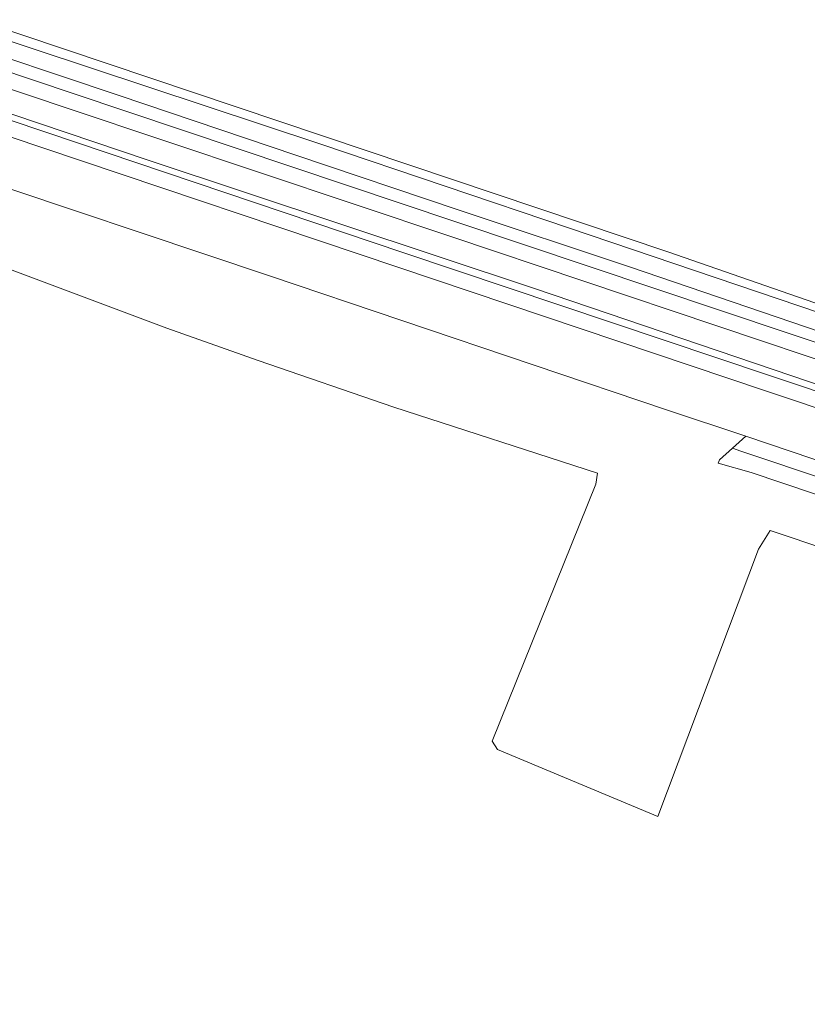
# Model space of a CAD drawing. Header units: metres. Extents: x 33225 to 36661, y 376385 to 377815.
# Tile 4 of 49: x 34269 to 34369, y 377112 to 377238. Entities that reach past the tile are written whole.
import ezdxf

# ---------------------------------------------------------------- set-up
doc = ezdxf.new("R2010")
doc.units = ezdxf.units.M
for name, color, linetype, lineweight in [('B-WE-GR-BOUWLAND-GV', 252, 'Continuous', 13), ('B-WE-GR-GRAS-GV', 252, 'Continuous', 13), ('B-WE-OG-TERREIN_CULTUURSCHEIDING-GV', 252, 'Continuous', 18), ('B-WE-OG-WEG-GV', 252, 'Continuous', 18), ('B-WE-VH-VERHARDING_ASFALT-GV', 252, 'Continuous', 18)]:
    doc.layers.add(name, color=color, linetype=linetype, lineweight=lineweight)

msp = doc.modelspace()

# ---------------------------------------------------------------- linework, layer by layer
at = {"layer": 'B-WE-GR-BOUWLAND-GV'}
msp.add_lwpolyline([(34372.122, 377169.975), (34364.621, 377172.49), (34363.122, 377170.098), (34350.296, 377136.025), (34329.827, 377144.576), (34329.179, 377145.613), (34342.394, 377178.39), (34342.605, 377179.798), (34316.62, 377188.21), (34299.33, 377194.14), (34287.66, 377198.27), (34264.16, 377207.06)], dxfattribs=at)
at = {"layer": 'B-WE-GR-GRAS-GV'}
msp.add_lwpolyline([(34186.608, 377263.394), (34351.554, 377207.998), (34438.682, 377177.796)], dxfattribs=at)
at = {"layer": 'B-WE-OG-TERREIN_CULTUURSCHEIDING-GV'}
msp.add_lwpolyline([(33991.99, 377327.66), (34018.89, 377318.77), (34042.93, 377310.92), (34075.33, 377299.74), (34087.2, 377295.81), (34123.76, 377283.45), (34166.95, 377269.01), (34206.36, 377255.7), (34241.32, 377243.61), (34270.74, 377233.82), (34307.31, 377221.69), (34339.05, 377210.99), (34376.31, 377198.38), (34379.324, 377197.386), (34410.27, 377187.18), (34438.62, 377177.614), (34438.682, 377177.796), (34351.554, 377207.998), (34186.608, 377263.394), (34141.521, 377278.765), (34091.48, 377295.844), (33980.376, 377332.567)], dxfattribs=at)
at = {"layer": 'B-WE-OG-WEG-GV'}
for points in [[(34226.216, 377244.816), (34176.036, 377261.616), (34124.473, 377278.937), (34087.46, 377291.218), (34055.449, 377301.995), (34038.439, 377307.744), (34037.78, 377305.855), (34054.81, 377300.1), (34086.83, 377289.32), (34123.84, 377277.04), (34175.4, 377259.72), (34225.58, 377242.92), (34275.08, 377226.27), (34323.91, 377209.93), (34374.79, 377192.87), (34431.18, 377173.91), (34457.989, 377164.907), (34458.342, 377166.098), (34458.558, 377166.826), (34431.817, 377175.806), (34375.426, 377194.766), (34324.545, 377211.827), (34275.716, 377228.166)], [(34240.26, 377234.82), (34190.21, 377251.72), (34143.99, 377267.06), (34085.87, 377286.64), (34058.45, 377295.54), (34036.702, 377302.769), (34036.5, 377302.19), (34069.044, 377291.247), (34084.437, 377286.136), (34134.136, 377269.426), (34182.204, 377253.347), (34230.674, 377237.187), (34272.486, 377223.156), (34317.778, 377207.916), (34364.556, 377192.226), (34406.715, 377178.106), (34447.17, 377164.525), (34456.092, 377161.494), (34456.46, 377162.39), (34423.22, 377173.52), (34379.04, 377188.24), (34334.55, 377203.3), (34285.28, 377219.66)], [(34372.85, 377180.68), (34361.51, 377184.49), (34359.804, 377182.952), (34360.873, 377182.594), (34372.214, 377178.784), (34411.944, 377165.484), (34448.382, 377153.235), (34450.751, 377152.352), (34450.2, 377153.47), (34450.03, 377154), (34449.73, 377154.52), (34449.37, 377154.88), (34449.05, 377155.12), (34412.58, 377167.38)], [(34360.873, 377182.594), (34359.804, 377182.952), (34358.165, 377181.476), (34357.997, 377181.063), (34362.22, 377179.86), (34374.208, 377175.829), (34391.93, 377169.87), (34429.97, 377156.77), (34440.61, 377153.333), (34447.43, 377151.13), (34447.72, 377150.92), (34450.981, 377149.49), (34451.13, 377150.65), (34450.9, 377152.05), (34450.751, 377152.352), (34448.382, 377153.235), (34411.944, 377165.484), (34372.214, 377178.784)]]:
    msp.add_lwpolyline(points, close=True, dxfattribs=at)
for points in [[(34226.216, 377244.816), (34275.716, 377228.166), (34324.545, 377211.827), (34375.426, 377194.766), (34431.817, 377175.806), (34458.558, 377166.826), (34459.079, 377168.581), (34455.58, 377169.56), (34453.8, 377170.1), (34448.81, 377171.59), (34421.29, 377181.15), (34397.63, 377188.94), (34378.502, 377195.304), (34371.12, 377197.76), (34346.81, 377206.02), (34324.83, 377213.36), (34304.11, 377220.32), (34281.59, 377227.9), (34258.95, 377235.47)], [(34230.04, 377235.29), (34271.85, 377221.26), (34317.14, 377206.02), (34363.92, 377190.33), (34406.08, 377176.21), (34446.53, 377162.63), (34455.33, 377159.64), (34455.698, 377160.536), (34456.092, 377161.494), (34447.17, 377164.525), (34406.715, 377178.106), (34364.556, 377192.226), (34317.778, 377207.916), (34272.486, 377223.156), (34230.674, 377237.187)]]:
    msp.add_lwpolyline(points, dxfattribs=at)
at = {"layer": 'B-WE-VH-VERHARDING_ASFALT-GV'}
for points in [[(34616.092, 377112.08), (34536.32, 377138.87), (34520.94, 377143.69), (34478.32, 377158.08), (34462.09, 377163.53), (34457.989, 377164.907), (34431.18, 377173.91), (34374.79, 377192.87), (34323.91, 377209.93), (34275.08, 377226.27), (34225.58, 377242.92)], [(34549.637, 377128.002), (34534.36, 377133.12), (34514.96, 377139.45), (34480.97, 377150.92), (34459.19, 377158.33), (34459.448, 377159.286), (34459.712, 377160.265), (34459.97, 377161.22), (34456.46, 377162.39), (34456.092, 377161.494), (34455.698, 377160.536), (34455.33, 377159.64), (34446.53, 377162.63), (34406.08, 377176.21), (34363.92, 377190.33), (34317.14, 377206.02), (34271.85, 377221.26), (34230.04, 377235.29)], [(34240.26, 377234.82), (34285.28, 377219.66), (34334.55, 377203.3), (34379.04, 377188.24), (34423.22, 377173.52), (34456.46, 377162.39), (34459.97, 377161.22), (34476.65, 377155.63), (34521.44, 377140.35), (34535.448, 377135.904), (34535.509, 377135.887), (34550.6, 377130.827)], [(34259.59, 377218.71), (34300.77, 377204.91), (34351.42, 377187.87), (34361.51, 377184.49), (34372.85, 377180.68), (34412.58, 377167.38), (34449.05, 377155.12), (34460.57, 377150.83), (34462.36, 377150.741), (34473.388, 377147.113), (34474.147, 377146.86), (34474.835, 377146.591), (34480.591, 377144.654), (34524.798, 377129.655), (34533.634, 377126.824), (34546.403, 377122.533)]]:
    msp.add_lwpolyline(points, dxfattribs=at)

doc.saveas('drawing.dxf')
